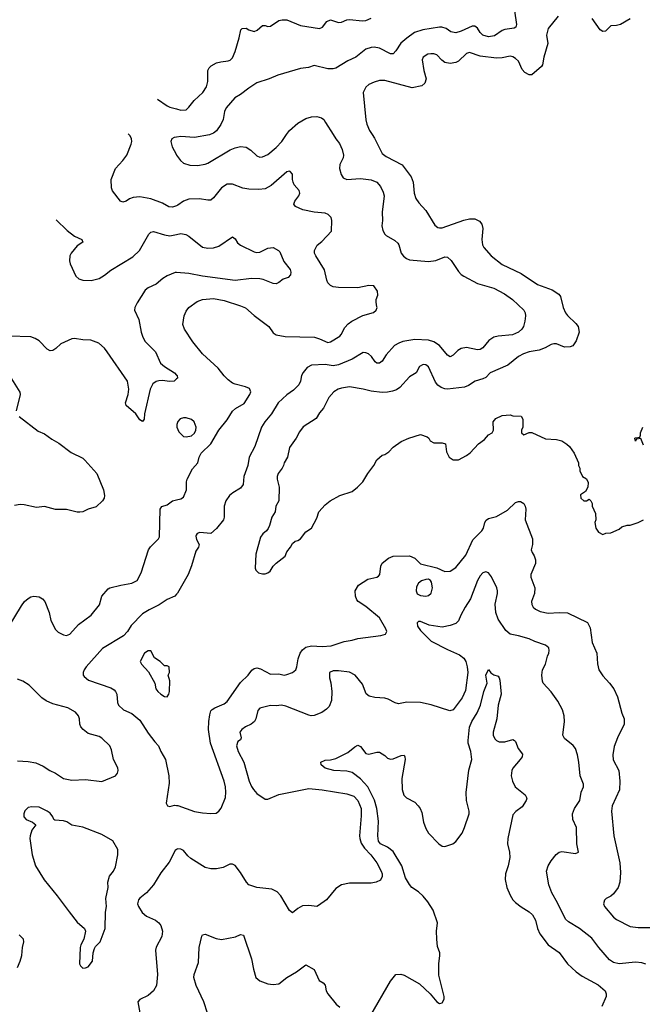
# Model space of a CAD drawing. Header units: inches. Extents: x 1934316 to 2140091, y 524953 to 667329.
# Tile 9 of 256: x 1938847 to 1943420, y 553612 to 560844. Entities that reach past the tile are written whole.
import ezdxf

# ---------------------------------------------------------------- set-up
doc = ezdxf.new("R2010")
doc.units = ezdxf.units.IN
doc.header["$MEASUREMENT"] = 0
for name, color, linetype in [('B9535', 7, 'Continuous'), ('B9536', 7, 'Continuous'), ('B9545', 7, 'Continuous'), ('B9546', 7, 'Continuous')]:
    doc.layers.add(name, color=color, linetype=linetype)

msp = doc.modelspace()

# ---------------------------------------------------------------- linework, layer by layer
at = {"layer": 'B9535', "color": 5}
for points, elevation in [([(1940000, 559477.3), (1939970, 559466.5), (1939942.8, 559470), (1939895.6, 559495.6), (1939810, 559528.9), (1939730, 559544.2), (1939681.4, 559538.6), (1939652.8, 559527.2), (1939628.7, 559510), (1939604.1, 559504.1), (1939587.3, 559510), (1939530, 559586.8), (1939522.4, 559610), (1939519.1, 559670), (1939551.8, 559750), (1939606, 559810), (1939634, 559850), (1939666.3, 559930), (1939670.2, 559950), (1939668.9, 559970), (1939658, 559990), (1939649.3, 560000)], 340), ([(1940000, 559981.8), (1939980.7, 559979.3), (1939964, 559970), (1939958, 559950), (1939968.2, 559910), (1939995.6, 559855.6), (1940000, 559849.2)], 360), ([(1939115, 559374.7), (1939196.7, 559296.7), (1939250, 559254.8), (1939304.7, 559230), (1939310.6, 559210), (1939270, 559182.7), (1939224.9, 559130), (1939215.8, 559110), (1939212.3, 559072.3), (1939218.4, 559050), (1939260.2, 558960.2), (1939281.7, 558941.7), (1939310, 558931.4), (1939372, 558928), (1939430, 558944.1), (1939470, 558967.3), (1939515.8, 559004.2), (1939677.7, 559102.3), (1939726.2, 559150), (1939796.3, 559270), (1939810, 559282.6), (1939830, 559287.8), (1939910, 559263.2), (1939950, 559256.2), (1940000, 559266.8)], 320), ([(1940000, 558987.4), (1939990, 558988.2), (1939930, 558963.5), (1939897.6, 558942.4), (1939850, 558900.5), (1939790, 558874), (1939770, 558858.3), (1939710, 558765.2), (1939693, 558730), (1939690.6, 558710), (1939722.9, 558642.9), (1939739.6, 558550), (1939751.5, 558511.5), (1939770, 558479.3), (1939844.5, 558404.5), (1939881.8, 558321.8), (1939910, 558295.8), (1939984, 558250), (1940000, 558234)], 320), ([(1940000, 558205), (1939982, 558190), (1939950, 558186), (1939893.4, 558193.4), (1939870, 558192.1), (1939850, 558187.1), (1939826, 558170), (1939804.7, 558130), (1939763, 557950), (1939760.7, 557910), (1939750, 557894), (1939730, 557906), (1939700.9, 557950), (1939629.6, 558010), (1939623.5, 558030), (1939645.1, 558090), (1939648.8, 558130), (1939638, 558190), (1939490, 558405.7), (1939470, 558432.2), (1939429.1, 558469.1), (1939370, 558490.9), (1939310, 558493.1), (1939250, 558503.1), (1939230, 558501.1), (1939150, 558463.5), (1939111.9, 558428.1), (1939090, 558414), (1939070, 558411.2), (1939050, 558423.5), (1938990, 558485.1), (1938962, 558502), (1938930, 558513.8), (1938770, 558519.8)], 320), ([(1938786, 558206), (1938848.8, 558108.8), (1938850.3, 558090), (1938820.3, 557970)], 320), ([(1938842.4, 557930), (1938981.8, 557821.8), (1939030, 557801.1), (1939082.6, 557762.6), (1939133.8, 557733.8), (1939225.9, 557665.9), (1939310, 557623.1), (1939326, 557610), (1939413.4, 557510), (1939463, 557390), (1939470.5, 557350), (1939467.3, 557330), (1939454.8, 557310), (1939410, 557265.2), (1939350, 557249.2), (1939311.3, 557230), (1939290, 557226), (1939270, 557226.6), (1939190, 557245.7), (1939110, 557246.6), (1939030, 557269.7), (1938970, 557260.5), (1938880.1, 557280.1), (1938850, 557282.2), (1938810, 557276)], 320), ([(1938768.9, 556390), (1938860.2, 556539.8), (1938883.7, 556570), (1938910, 556592.8), (1938930, 556605.1), (1938950, 556609.7), (1938990, 556604), (1939014.3, 556590), (1939030.9, 556570), (1939063.1, 556490), (1939076.8, 556430), (1939110, 556366), (1939130, 556345.4), (1939170, 556325.1), (1939190, 556321.3), (1939216.3, 556330), (1939279.2, 556400.8), (1939373.4, 556470), (1939433.7, 556546.3), (1939450.6, 556610), (1939496.7, 556663.3), (1939510, 556671.6), (1939590, 556691.1), (1939670, 556704.2), (1939710, 556725.1), (1939739, 556781), (1939794.4, 556950), (1939808.9, 556971.1), (1939867.3, 557030), (1939873.8, 557046.2), (1939878, 557250), (1939892.4, 557267.6), (1939930, 557280.7), (1939970, 557309.5), (1940000, 557317)], 340), ([(1940000, 556624.3), (1939986.8, 556610), (1939930, 556584.7), (1939872.6, 556547.4), (1939798.4, 556510), (1939750, 556479.7), (1939665.1, 556394.9), (1939640.2, 556350), (1939610, 556318), (1939455, 556225), (1939335.3, 556090), (1939320.3, 556070), (1939313.7, 556050), (1939314.4, 556030), (1939320.3, 556020.3), (1939352.3, 555992.3), (1939516.5, 555936.5), (1939541.1, 555921.1), (1939552, 555910), (1939560.3, 555890), (1939566, 555830), (1939572.4, 555810), (1939610, 555775.3), (1939670, 555747.6), (1939730, 555700.3), (1939790, 555603.8), (1939839.1, 555539.1), (1939866.7, 555510), (1939883.6, 555470), (1939918.3, 555410), (1939943.6, 555290), (1939944.4, 555235.6), (1939924, 555090), (1939932, 555070), (1939950, 555065.5), (1939985.4, 555074.6), (1940000, 555073.3)], 360), ([(1938830, 555399.7), (1938910, 555395.4), (1938964.6, 555384.6), (1939020.7, 555360.7), (1939069.7, 555329.7), (1939111, 555311), (1939169.2, 555270), (1939230, 555257.6), (1939330, 555264.2), (1939450.4, 555249.6), (1939550, 555289.3), (1939566.8, 555310), (1939570.8, 555330), (1939567.3, 555350), (1939535.5, 555410), (1939521.7, 555481.7), (1939508.4, 555510), (1939450, 555566.4), (1939430, 555579.5), (1939350, 555601.1), (1939314, 555630), (1939297, 555650), (1939288.9, 555670), (1939287, 555710), (1939280.3, 555730), (1939257.5, 555757.5), (1939200.7, 555790), (1939090, 555818.6), (1939040.6, 555840.6), (1939010, 555864.2), (1938916.1, 555956.1), (1938870, 555985.7), (1938830, 555999.5)], 340), ([(1940000, 554748.1), (1939990, 554742.8), (1939944.5, 554655.5), (1939883, 554577), (1939830, 554490.4), (1939779.6, 554430), (1939730, 554392.2), (1939720.9, 554379.1), (1939713.5, 554350), (1939719.2, 554330), (1939746.8, 554286.8), (1939779.7, 554259.7), (1939845.1, 554230), (1939869.6, 554210), (1939883.7, 554190), (1939896.2, 554150), (1939891.5, 554110), (1939850, 554033), (1939844.8, 554010), (1939858.3, 553830), (1939851.3, 553750), (1939829.3, 553710), (1939790, 553678), (1939730, 553647.7), (1939716.2, 553630), (1939729.6, 553550)], 340), ([(1938830, 553882.7), (1938850.3, 553929.7), (1938862, 553970), (1938868.2, 554030), (1938878, 554070), (1938875.5, 554090), (1938843.2, 554123.2)], 340)]:
    msp.add_lwpolyline(points, dxfattribs=dict(at, elevation=elevation))
for points, elevation in [([(1939790, 556209), (1939764.9, 556190), (1939731.3, 556130), (1939742, 556110), (1939793.2, 556053.2), (1939840.7, 555970), (1939848.4, 555930), (1939860.7, 555910), (1939882.8, 555890), (1939910, 555874), (1939930, 555871), (1939942.7, 555890), (1939946.6, 555910), (1939949, 555989), (1939938, 556030), (1939948, 556050), (1939946, 556090), (1939930, 556098), (1939910, 556098), (1939878, 556130), (1939836.4, 556156.4), (1939810, 556208)], 380), ([(1938936.4, 555063.6), (1938910, 555057), (1938885.7, 555034.3), (1938877.1, 555010), (1938878, 554990), (1938894.8, 554970), (1938941, 554950), (1938966, 554930), (1938935.5, 554890), (1938923, 554850), (1938921.6, 554830), (1938939.5, 554710), (1938963.1, 554630), (1939027, 554527), (1939122, 554410), (1939210, 554290.8), (1939270, 554216), (1939322.8, 554170), (1939330.8, 554150), (1939318, 554090), (1939296, 554050), (1939290.8, 554030), (1939287.3, 553910), (1939294.4, 553894.4), (1939310, 553878), (1939330, 553878.8), (1939350, 553886.8), (1939380.9, 553930), (1939386.6, 553990), (1939397.5, 554022.5), (1939404.5, 554035.5), (1939439, 554070), (1939474, 554170), (1939477.2, 554290), (1939483.7, 554330), (1939479.5, 554390), (1939498, 554470), (1939494.5, 554510), (1939507.9, 554552.1), (1939536.2, 554590), (1939550, 554621), (1939568.2, 554710), (1939566.9, 554750), (1939531.9, 554811.9), (1939450, 554858.9), (1939310, 554914.3), (1939230, 554927.1), (1939192.4, 554952.4), (1939170, 554960.9), (1939104.9, 554964.9), (1939097.2, 554970), (1939089.6, 554990), (1939070, 555016.3), (1939050, 555031.1), (1938990, 555060.5)], 360)]:
    msp.add_lwpolyline(points, close=True, dxfattribs=dict(at, elevation=elevation))
at = {"layer": 'B9536', "color": 5, "elevation": 340}
for points in [[(1939860, 560260), (1939930, 560211.9), (1939950, 560202.8), (1940000, 560188.4)], [(1939649.3, 560000), (1939645.2, 560004.7)]]:
    msp.add_lwpolyline(points, dxfattribs=at)
at = {"layer": 'B9545', "color": 5}
for points, elevation in [([(1941150, 560000), (1941168.5, 559970), (1941195.1, 559935.1), (1941215.8, 559890), (1941226, 559850), (1941223, 559830), (1941199.9, 559780.1), (1941197.1, 559750), (1941207.3, 559707.3), (1941222.6, 559682.6), (1941250, 559670.4), (1941350, 559678.5), (1941428.1, 559668.1), (1941470.2, 559650.2), (1941498.2, 559618.2), (1941517.1, 559577.1), (1941523.1, 559550), (1941510.2, 559430), (1941512.6, 559370), (1941507.6, 559330), (1941514.7, 559294.7), (1941528.9, 559268.9), (1941539.2, 559259.2), (1941602.5, 559222.5), (1941623.6, 559203.6), (1941632, 559190), (1941649.1, 559129.1), (1941666.4, 559106.4), (1941687.3, 559090), (1941710, 559081.1), (1941850, 559067.1), (1941904.5, 559075.5), (1941970, 559101.3), (1941990, 559100.4), (1942016.4, 559076.4), (1942070, 558995.5), (1942090, 558973), (1942110, 558959.3), (1942210, 558907.6), (1942330, 558871.8), (1942407.7, 558830), (1942467.7, 558787.7), (1942550.4, 558710), (1942559.3, 558690), (1942561.6, 558670), (1942558.4, 558630), (1942547.2, 558590), (1942534.9, 558570), (1942510, 558548.7), (1942466, 558530), (1942361.3, 558518.7), (1942330, 558511.1), (1942292.9, 558487.1), (1942250, 558434.7), (1942230, 558422.2), (1942210, 558418.5), (1942130, 558435.8), (1942090.2, 558429.8), (1942065.4, 558414.6), (1942030, 558378.9), (1942010, 558368.4), (1941990, 558378.9), (1941930.9, 558450), (1941890, 558478.6), (1941850, 558489.1), (1941750, 558495.9), (1941660.4, 558479.6), (1941631, 558469), (1941599.3, 558450), (1941537.8, 558382.2), (1941510, 558337), (1941490, 558320.5), (1941470, 558321.3), (1941458.4, 558330), (1941431.6, 558370), (1941410, 558389.5), (1941390, 558398.4), (1941370, 558400.7), (1941288.4, 558351.6), (1941188.5, 558308.5), (1941150, 558302.8), (1941090, 558311.6), (1940990, 558307.1), (1940958.4, 558290), (1940930, 558251.8), (1940918.3, 558230), (1940910.3, 558190), (1940896.9, 558163.1), (1940857.2, 558122.8), (1940810, 558089.7), (1940745.3, 558030), (1940697.3, 557950), (1940647.4, 557890), (1940624, 557850), (1940575.5, 557710), (1940533.2, 557630), (1940522.8, 557570), (1940494.7, 557490), (1940488, 557430), (1940470, 557402.6), (1940413, 557370), (1940388.2, 557350), (1940361.3, 557310), (1940350.3, 557270), (1940350.2, 557190), (1940343.1, 557170), (1940293.9, 557106.2), (1940250, 557070.8), (1940170, 557076.7), (1940151.6, 557070), (1940143.1, 557056.9), (1940140.5, 557050), (1940146.3, 557026.3), (1940165.7, 556990), (1940160.3, 556970), (1940140.6, 556939.4), (1940110, 556833.2), (1940084.6, 556770), (1940007.5, 556632.5), (1940000, 556624.3)], 360), ([(1940000, 559849.2), (1940027.3, 559810), (1940051, 559790), (1940096.7, 559776.7), (1940153.8, 559773.8), (1940210, 559782.6), (1940230, 559790.3), (1940392.8, 559887.2), (1940430, 559903.9), (1940470, 559913.6), (1940510, 559907.4), (1940545.5, 559885.5), (1940590, 559844.9), (1940610, 559835.3), (1940630, 559836.5), (1940670, 559854.9), (1940730, 559904.9), (1940772, 559950), (1940808.1, 560000)], 360), ([(1940245.1, 560000), (1940241.6, 559998.4), (1940130, 559979.8), (1940030, 559985.7), (1940000, 559981.8)], 360), ([(1941436.4, 560000), (1941453.6, 559973.6), (1941510, 559862.4), (1941538.4, 559838.4), (1941657.6, 559777.6), (1941722, 559690), (1941738, 559650), (1941745.5, 559570), (1941757.4, 559530), (1941779.1, 559499.1), (1941830, 559443.8), (1941895.3, 559335.3), (1941918.5, 559318.5), (1941930, 559314.6), (1941950, 559316.1), (1942110, 559372.3), (1942150, 559381.6), (1942190, 559380.2), (1942223.6, 559363.6), (1942241.3, 559341.3), (1942249.4, 559310), (1942240.9, 559230), (1942246.5, 559190), (1942256.5, 559170), (1942310.4, 559110), (1942390, 559045.2), (1942530, 558980.2), (1942650, 558899.7), (1942759.3, 558859.3), (1942807.9, 558827.9), (1942818.7, 558810), (1942839.6, 558730), (1942856.5, 558690), (1942870.2, 558670.2), (1942933.3, 558613.3), (1942950.4, 558590), (1942956.4, 558550), (1942935.6, 558484.4), (1942910.3, 558449.7), (1942890, 558440.7), (1942850, 558439.7), (1942790, 558462.4), (1942770, 558464.2), (1942750, 558458.7), (1942706.1, 558433.9), (1942663.4, 558416.6), (1942590, 558405.1), (1942547.3, 558390), (1942510.5, 558370), (1942432.4, 558307.6), (1942302.8, 558250), (1942270, 558217.2), (1942250, 558205.2), (1942192, 558190), (1942143.8, 558156.2), (1942114.6, 558145.4), (1941990, 558131), (1941970, 558132.4), (1941942.4, 558142.4), (1941919.3, 558159.3), (1941900.9, 558180.9), (1941850, 558294), (1941830, 558309.6), (1941810, 558311.1), (1941782.8, 558297.2), (1941760.5, 558250), (1941710, 558219.7), (1941638.4, 558141.6), (1941614.2, 558125.8), (1941585.2, 558114.8), (1941550, 558107.4), (1941510, 558105.6), (1941430, 558115), (1941370, 558130.7), (1941270, 558147.1), (1941210, 558138.7), (1941185.5, 558130), (1941154.4, 558110), (1941117.1, 558070), (1941078, 557990), (1941050, 557956), (1941025.1, 557914.9), (1940930, 557853.6), (1940903, 557817), (1940877.4, 557770), (1940830, 557700.7), (1940814.6, 557630), (1940788.9, 557590), (1940785.7, 557570), (1940775.3, 557550), (1940744.9, 557510), (1940738.3, 557490), (1940737.7, 557470), (1940752.9, 557410), (1940750.2, 557309.8), (1940728.2, 557270), (1940724.9, 557230), (1940699.1, 557190), (1940683, 557130), (1940672.5, 557107.5), (1940660.7, 557090), (1940633, 557067), (1940616.6, 557043.4), (1940582.8, 556917.2), (1940576.6, 556816.6), (1940581.1, 556801.1), (1940600.8, 556780.8), (1940630, 556773.5), (1940650, 556774), (1940670, 556781.1), (1940686.2, 556793.8), (1940708.8, 556830), (1940730, 556853.2), (1940796.1, 556903.9), (1940810, 556936.3), (1940837, 556970), (1940850, 556996), (1940870, 557014.8), (1940890, 557018.8), (1940910, 557030.8), (1940950, 557082.8), (1940989.5, 557110.5), (1941030, 557182), (1941045.2, 557230), (1941090, 557281), (1941128.7, 557310), (1941198, 557350), (1941290, 557378), (1941328.7, 557410), (1941368.7, 557450), (1941404, 557510), (1941449.2, 557570), (1941470, 557611), (1941510, 557646), (1941529.2, 557650.8), (1941558, 557670), (1941590, 557704.7), (1941650, 557744.7), (1941706, 557770), (1941790, 557798), (1941839.8, 557779.8), (1941852, 557770), (1941862, 557750), (1941890, 557736), (1941950, 557736), (1941974, 557730), (1941981, 557670), (1942002, 557630), (1942030, 557612), (1942070, 557612), (1942130, 557642), (1942156.5, 557663.5), (1942218, 557730), (1942260.4, 557759.6), (1942290, 557794), (1942318, 557810), (1942328, 557830), (1942326, 557890), (1942344.7, 557915.3), (1942390, 557938), (1942450, 557942), (1942470, 557934), (1942530, 557932), (1942542, 557910), (1942542, 557850), (1942534, 557830), (1942534, 557810), (1942550, 557794), (1942588.4, 557811.6), (1942610, 557811.3), (1942710, 557764.7), (1942790, 557761), (1942830, 557751.3), (1942867.1, 557727.1), (1942884.7, 557710), (1942919.8, 557659.8), (1942952, 557590), (1942952, 557570), (1942962, 557550), (1942962, 557530), (1942982, 557490), (1943011.1, 557471.1), (1943023.6, 557443.6), (1943021, 557410), (1943002, 557378), (1942966.4, 557353.6), (1942967.7, 557330), (1942990, 557311), (1943010, 557311.3), (1943030, 557322), (1943042, 557310), (1943051.3, 557290), (1943052, 557270), (1943076.9, 557216.9), (1943078, 557170), (1943072, 557150), (1943078, 557110), (1943099.6, 557079.6), (1943130, 557062), (1943152.7, 557072.7), (1943190, 557074), (1943250, 557102), (1943270, 557118), (1943310, 557131.3), (1943330, 557131.3), (1943390, 557151.3), (1943428.9, 557171.1)], 380), ([(1940000, 557317), (1940030, 557324.5), (1940050, 557338), (1940072.4, 557390), (1940071.8, 557450), (1940076.5, 557470), (1940115.6, 557544.4), (1940154.9, 557590), (1940166, 557630), (1940180.6, 557659.4), (1940250.5, 557730), (1940310.4, 557830), (1940370, 557905.1), (1940411.3, 557968.7), (1940432.2, 557987.8), (1940495.3, 558024.7), (1940538.7, 558090), (1940543.8, 558110), (1940534.7, 558134.7), (1940507, 558147), (1940430, 558166.7), (1940410, 558175.3), (1940378.2, 558198.2), (1940348.5, 558228.5), (1940304.8, 558284.8), (1940189.3, 558389.3), (1940118.4, 558478.4), (1940058.7, 558570), (1940046.4, 558606.4), (1940056.5, 558670), (1940070, 558702), (1940090, 558729.6), (1940150, 558774), (1940190, 558789.7), (1940270, 558795.5), (1940350, 558781.8), (1940470, 558743.1), (1940506.8, 558726.8), (1940570, 558671.2), (1940677, 558590), (1940710, 558543.7), (1940730, 558529.6), (1940797.7, 558517.7), (1941011.9, 558511.9), (1941050, 558501.2), (1941110, 558473.5), (1941130, 558478), (1941199.2, 558520.8), (1941208.9, 558531.1), (1941235.6, 558584.4), (1941259.5, 558610), (1941287, 558630), (1941367.6, 558672.4), (1941446.9, 558693.1), (1941466, 558710), (1941474, 558730), (1941470, 558734), (1941464.9, 558770), (1941466.4, 558790), (1941478.4, 558821.6), (1941476.4, 558850), (1941448.9, 558888.9), (1941411.5, 558891.6), (1941330, 558874), (1941190, 558876.1), (1941150, 558882.6), (1941130, 558892.7), (1941111.5, 558911.6), (1941102, 558930), (1941085.8, 559005.8), (1941021.7, 559110), (1941013.7, 559130), (1941013.7, 559150), (1941032.4, 559187.6), (1941065.9, 559214.1), (1941138, 559290), (1941140.5, 559370), (1941134.9, 559390), (1941114.1, 559414.1), (1941090, 559424.2), (1941010, 559431.4), (1940927.3, 559447.3), (1940871.9, 559471.9), (1940861.6, 559490), (1940868.5, 559510), (1940898, 559550), (1940905.7, 559570), (1940900.3, 559590), (1940864.2, 559630), (1940854.9, 559650), (1940850.3, 559670), (1940850.3, 559710), (1940834.8, 559730), (1940830, 559732.4), (1940810, 559726), (1940693.9, 559626.1), (1940650, 559602.3), (1940603, 559597), (1940530, 559600.2), (1940487.1, 559607.1), (1940410, 559636.5), (1940370, 559635.8), (1940330.6, 559609.4), (1940270, 559535.5), (1940250, 559519.1), (1940230, 559518), (1940168.8, 559528.8), (1940090, 559526.9), (1940051.6, 559510), (1940010, 559480.9), (1940000, 559477.3)], 340), ([(1940000, 559266.8), (1940030, 559273.2), (1940066.6, 559266.6), (1940090, 559253.4), (1940190, 559174.4), (1940230, 559165), (1940270, 559167.8), (1940310, 559181.5), (1940410, 559248), (1940430, 559234.8), (1940446, 559206), (1940468.1, 559188.1), (1940570, 559138.9), (1940590, 559133.1), (1940610, 559136), (1940670, 559166), (1940710, 559170.4), (1940748.5, 559148.5), (1940758.3, 559138.3), (1940787.9, 559067.9), (1940832.9, 559010), (1940838.4, 558990), (1940837.3, 558970), (1940818, 558950), (1940782, 558938), (1940750, 558913.2), (1940730, 558904), (1940710, 558906.6), (1940636.2, 558936.2), (1940610, 558941.1), (1940550, 558942.2), (1940430, 558928.1), (1940190, 558960.6), (1940090, 558980.3), (1940000, 558987.4)], 320), ([(1940000, 558234), (1940004, 558230), (1940006, 558210), (1940000, 558205)], 320), ([(1943430, 557718), (1943410, 557768), (1943378, 557762), (1943370, 557748), (1943366, 557770), (1943370, 557774), (1943402, 557778), (1943407.3, 557792.7), (1943408, 557810), (1943425.2, 557850)], 380), ([(1940000, 555073.3), (1940010, 555072.4), (1940130, 555028.9), (1940190, 555017.6), (1940250, 555013.1), (1940290, 555017), (1940309.8, 555030.2), (1940327.7, 555052.3), (1940357.8, 555130), (1940361.7, 555170), (1940358.8, 555210), (1940349.1, 555250), (1940249.9, 555529.9), (1940234.3, 555630), (1940235.3, 555690), (1940242.9, 555737.1), (1940252.2, 555767.8), (1940261.9, 555778.1), (1940279.7, 555790), (1940350, 555819.8), (1940370, 555837.2), (1940470, 555976.9), (1940524.2, 556030), (1940552.9, 556067.1), (1940570, 556078.7), (1940590, 556082.3), (1940615.8, 556075.8), (1940690, 556037.4), (1940750, 556038.9), (1940790, 556030.3), (1940810, 556034.6), (1940850, 556050.4), (1940875.1, 556070), (1940883.5, 556090), (1940892, 556150), (1940906.2, 556190), (1940923.9, 556216.1), (1940950, 556235), (1940990, 556244.5), (1941070, 556239.8), (1941135.3, 556244.7), (1941230, 556276.9), (1941290, 556286.2), (1941330, 556298.5), (1941499.1, 556320.9), (1941533.2, 556330), (1941543.7, 556350), (1941536.9, 556370), (1941489.7, 556450), (1941390, 556532.8), (1941334, 556570), (1941323.6, 556583.6), (1941314.5, 556610), (1941312.1, 556650), (1941335.4, 556690), (1941404.4, 556735.6), (1941470, 556748.7), (1941482.3, 556757.7), (1941493.3, 556770), (1941498.9, 556830), (1941508.8, 556851.2), (1941555.6, 556890), (1941590, 556902.7), (1941710, 556907.3), (1941750.2, 556890.2), (1941790, 556848.5), (1941910, 556818), (1941970, 556792.2), (1942010, 556792.4), (1942050, 556821.1), (1942125, 556910), (1942176.4, 557023.6), (1942241.2, 557090), (1942252.8, 557110), (1942263.4, 557150), (1942272.8, 557167.2), (1942290, 557179.2), (1942350, 557195.3), (1942430, 557242.6), (1942490, 557298.6), (1942510, 557306), (1942525.4, 557305.4), (1942550, 557290.4), (1942560.8, 557270), (1942564.2, 557250), (1942560.2, 557170), (1942613.7, 557030), (1942614.4, 556990), (1942604, 556950), (1942610.8, 556930), (1942626.6, 556906.6), (1942636.1, 556876.1), (1942635.3, 556850), (1942602.6, 556770), (1942602.6, 556750), (1942631.6, 556670), (1942627.6, 556630), (1942605.7, 556570), (1942607.9, 556547.9), (1942618.4, 556530), (1942634.7, 556514.7), (1942670, 556498.3), (1942730, 556484.7), (1942810.9, 556489.1), (1942870, 556486.5), (1943017, 556417), (1943036.4, 556376.4), (1943052.8, 556270), (1943086.5, 556190), (1943092, 556112), (1943101.6, 556070), (1943130, 556024), (1943180.5, 555970), (1943210.5, 555930), (1943237.1, 555870), (1943270.6, 555750), (1943288, 555710), (1943288, 555670), (1943237.4, 555570), (1943214.1, 555505.9), (1943203.4, 555443.4), (1943206.9, 555406.9), (1943247, 555330), (1943255.5, 555250), (1943251.7, 555188.3), (1943199.6, 555070), (1943194, 555030), (1943210.2, 554850), (1943255.5, 554650), (1943259.6, 554580.4), (1943255.3, 554510), (1943243.7, 554470), (1943210, 554424.5), (1943190, 554407), (1943156, 554390), (1943143.1, 554376.9), (1943136.3, 554350), (1943142, 554330), (1943210, 554252), (1943230, 554236), (1943330, 554184.2), (1943390, 554176.5), (1943483.3, 554176.7)], 360), ([(1943446.8, 553906.8), (1943416.2, 553916.2), (1943370, 553922), (1943250, 553910.2), (1943210, 553920.2), (1943178.3, 553938.3), (1943100.3, 554030), (1943050, 554097.6), (1942958.7, 554170), (1942878.7, 554218.7), (1942857.1, 554237.1), (1942798.1, 554358.1), (1942756, 554430), (1942734.9, 554490), (1942717.1, 554590), (1942728.2, 554630), (1942750, 554665.2), (1942786.9, 554713.1), (1942810.4, 554729.6), (1942830, 554734), (1942930, 554720.9), (1942950.7, 554730), (1942939.5, 554790), (1942938, 554910), (1942910.3, 554970), (1942907.2, 555010), (1942921.6, 555050), (1942960.4, 555110), (1942972.4, 555170), (1942988.4, 555210), (1942988.4, 555230), (1942963.6, 555290), (1942954.3, 555390), (1942944.9, 555444.9), (1942930.4, 555490), (1942912.6, 555512.6), (1942850, 555565.5), (1942837, 555590), (1942848.7, 555690), (1942845.7, 555730), (1942834.8, 555774.8), (1942798.7, 555838.7), (1942750, 555906), (1942693.4, 555970), (1942686.4, 555986.4), (1942682.4, 556030), (1942686.7, 556070), (1942708.5, 556110), (1942722.8, 556170), (1942734.4, 556190), (1942737.1, 556210), (1942732.7, 556230), (1942710.2, 556250.2), (1942630, 556277.8), (1942590, 556296.5), (1942510, 556319.6), (1942450, 556330.3), (1942417.3, 556357.3), (1942362, 556442), (1942344.7, 556490), (1942339.1, 556550), (1942357.4, 556630), (1942357, 556650), (1942351.8, 556670), (1942312.5, 556752.5), (1942290, 556782), (1942270, 556788.4), (1942250, 556782), (1942230, 556760.4), (1942210, 556723.8), (1942159.4, 556590), (1942118.2, 556530), (1942086.4, 556470), (1942070.7, 556429.3), (1942051.8, 556410), (1942010, 556394.4), (1941950, 556382.2), (1941856, 556396), (1941790, 556424.4), (1941776, 556424), (1941766.6, 556413.4), (1941769.8, 556390), (1941790, 556358), (1941870, 556280.3), (1941990, 556218), (1942078.4, 556178.4), (1942110, 556155.1), (1942123.2, 556130), (1942134.5, 556090), (1942139.1, 556050), (1942122.6, 555917.4), (1942096.4, 555863.6), (1942030, 555775.3), (1942007.5, 555767.5), (1941870, 555812), (1941790, 555828.8), (1941690, 555830.4), (1941630, 555819.3), (1941605.3, 555825.3), (1941553.8, 555853.8), (1941530, 555861.6), (1941455.3, 555864.7), (1941415.1, 555875.1), (1941393.3, 555893.3), (1941364.2, 555964.2), (1941310.7, 556030), (1941270, 556052.8), (1941190, 556060.3), (1941150, 556060.4), (1941123.7, 556050), (1941122.4, 556010), (1941133.4, 555973.4), (1941139.8, 555910), (1941137, 555843), (1941120.8, 555799.2), (1941101, 555779), (1941065.4, 555754.6), (1941010, 555733.4), (1940989.3, 555730.7), (1940970, 555734.9), (1940802.8, 555802.8), (1940770, 555809), (1940730, 555804), (1940690, 555807.6), (1940610, 555787.7), (1940596.2, 555770), (1940581.3, 555710), (1940570.8, 555689.2), (1940546.6, 555670), (1940505.1, 555650), (1940479.5, 555630), (1940464, 555610), (1940474, 555570), (1940470, 555554), (1940450, 555542), (1940439.3, 555510), (1940451.6, 555470), (1940494.7, 555390), (1940533.5, 555250), (1940550, 555212), (1940565.1, 555190), (1940590, 555161.6), (1940650, 555119.5), (1940670, 555119.5), (1940750, 555153.3), (1940970, 555196.1), (1941070, 555187), (1941250, 555158.2), (1941300.7, 555140.7), (1941330.8, 555110), (1941354.6, 555050), (1941356.6, 554996.6), (1941344.1, 554850), (1941344.5, 554830), (1941354.5, 554794.5), (1941378.8, 554758.8), (1941426.6, 554710), (1941471.1, 554650), (1941502, 554590), (1941509.3, 554570), (1941509.2, 554550), (1941496.5, 554523.5), (1941466, 554510), (1941430, 554502.8), (1941270, 554501.6), (1941211.5, 554488.5), (1941170, 554462.8), (1941100.1, 554379.9), (1941043.2, 554336.8), (1941029.3, 554330.7), (1940970, 554337.1), (1940925.6, 554334.4), (1940890, 554316), (1940850, 554284.7), (1940830, 554302), (1940764.4, 554410), (1940738.2, 554438.2), (1940698.2, 554458.2), (1940589, 554469), (1940530.8, 554490), (1940513.4, 554510), (1940470, 554581), (1940430, 554631), (1940410, 554641), (1940390, 554641), (1940342, 554618), (1940291.9, 554608.1), (1940250, 554608), (1940210, 554617.1), (1940104, 554684), (1940082.3, 554702.3), (1940050, 554740.7), (1940030, 554750.6), (1940010, 554753.4), (1940000, 554748.1)], 340), ([(1941427.6, 553532.4), (1941570, 553782.8), (1941610, 553830.8), (1941647.2, 553832.8), (1941670, 553825.5), (1941783.1, 553763.1), (1941862.8, 553690), (1941910, 553631), (1941930, 553618), (1941950, 553622), (1941964, 553650), (1941965.2, 553670), (1941925.4, 553825.4), (1941926.3, 553910), (1941934, 553970), (1941932.3, 553990), (1941916.9, 554036.9), (1941910.5, 554090.5), (1941909.1, 554149.1), (1941915.2, 554210), (1941884.1, 554304.1), (1941845.5, 554365.5), (1941810, 554407.3), (1941777.3, 554437.4), (1941727.7, 554470), (1941710, 554491.2), (1941681.8, 554541.8), (1941654.1, 554630), (1941590, 554734.6), (1941550, 554765.9), (1941497, 554790), (1941481.8, 554810), (1941476.7, 554850), (1941482.8, 554957.2), (1941470.8, 555050), (1941452.3, 555112.3), (1941404.4, 555210), (1941350, 555269.2), (1941290, 555313.6), (1941250, 555325.6), (1941155.3, 555330), (1941090, 555347.2), (1941062, 555370), (1941059.3, 555390), (1941090, 555405.5), (1941130, 555407.3), (1941170, 555417.3), (1941257.2, 555462.8), (1941310, 555504.4), (1941330, 555514.8), (1941350, 555504.9), (1941390, 555454.9), (1941411.6, 555448.4), (1941470, 555464), (1941490, 555464), (1941530, 555440.7), (1941550, 555420.7), (1941570, 555413), (1941590, 555414.9), (1941650, 555439.1), (1941670, 555441), (1941677.3, 555430), (1941679.3, 555410), (1941653, 555270), (1941655.5, 555190), (1941668.4, 555148.4), (1941688.2, 555128.2), (1941750, 555096.9), (1941775.2, 555070), (1941789, 555050), (1941800.7, 555020.7), (1941814.2, 554950), (1941830, 554903.8), (1941850, 554868.8), (1941924.9, 554790), (1941950, 554774.7), (1941970, 554771.2), (1942027.8, 554790), (1942051.7, 554808.3), (1942096.8, 554870), (1942115.6, 554910), (1942147.7, 555010), (1942148.2, 555031.8), (1942129.2, 555110), (1942127.1, 555167.1), (1942147.1, 555332.9), (1942169.1, 555410), (1942161.9, 555470), (1942142.4, 555530), (1942140.6, 555550), (1942151.8, 555648.2), (1942167.9, 555690), (1942207.6, 555752.4), (1942232.4, 555810), (1942257.4, 555910), (1942281.7, 555970), (1942272, 556030), (1942290, 556072), (1942306.7, 556046.7), (1942330, 556032.7), (1942361.6, 556021.6), (1942370, 556011), (1942373.9, 555993.9), (1942384.2, 555890), (1942361.3, 555810), (1942351.9, 555708.1), (1942325.8, 555610), (1942325.4, 555585.4), (1942338.9, 555558.9), (1942349.3, 555549.3), (1942370, 555540.8), (1942410, 555540.3), (1942470, 555556.4), (1942482.8, 555550), (1942490, 555542.8), (1942508.4, 555490), (1942540.5, 555450), (1942537.3, 555430), (1942524.4, 555410), (1942470, 555346), (1942462.6, 555330), (1942457.4, 555290), (1942466.3, 555250), (1942487.6, 555210), (1942559.5, 555150), (1942573.4, 555126.6), (1942568.5, 555110), (1942538.4, 555061.6), (1942490.9, 555029.1), (1942470, 555004.5), (1942433.8, 554830), (1942431.2, 554790), (1942444.9, 554730), (1942448, 554690), (1942435.9, 554630), (1942415.2, 554570), (1942412.2, 554530), (1942424.7, 554470), (1942450, 554414.9), (1942470, 554380.4), (1942490, 554358.9), (1942530, 554327.6), (1942590, 554291.7), (1942613.1, 554270), (1942635.2, 554230), (1942650.2, 554170), (1942666.9, 554130), (1942728.7, 554048.7), (1942810, 553992.2), (1942870, 553910.4), (1942935.3, 553850), (1942979.3, 553819.3), (1943095, 553755), (1943146.4, 553710), (1943155.8, 553690), (1943154.6, 553670), (1943123.4, 553596.6)], 320), ([(1940226.9, 553546.9), (1940199.4, 553630), (1940144, 553750), (1940126.3, 553810), (1940128.2, 553831.8), (1940160.1, 553919.9), (1940164.4, 554030), (1940186.2, 554113.8), (1940190, 554122.8), (1940210, 554128.2), (1940290, 554094.9), (1940330, 554087.2), (1940431.8, 554108.2), (1940470, 554126), (1940490, 554118.8), (1940550, 553946), (1940563.6, 553870), (1940582.4, 553810), (1940610, 553784.9), (1940670, 553762.6), (1940710, 553756.5), (1940750, 553763.6), (1940810, 553810.2), (1940879.6, 553850), (1940950, 553901), (1941010, 553866.8), (1941046.9, 553786.9), (1941075.5, 553770), (1941090, 553753.4), (1941098.7, 553710), (1941110.3, 553690), (1941172.5, 553612.5), (1941199.1, 553590)], 320)]:
    msp.add_lwpolyline(points, dxfattribs=dict(at, elevation=elevation))
for points, elevation in [([(1940070, 557920.5), (1940050, 557920.5), (1940027.1, 557912.9), (1940008.1, 557891.9), (1940002.6, 557870), (1940002.6, 557850), (1940016.7, 557816.7), (1940050, 557783), (1940070, 557779.3), (1940110, 557788), (1940130, 557806.8), (1940141.6, 557830), (1940144.2, 557850), (1940127.6, 557890), (1940108.5, 557908.5)], 340), ([(1941850, 556734.5), (1941830, 556732.7), (1941798.7, 556721.3), (1941775.5, 556704.5), (1941761.5, 556678.5), (1941758.7, 556650), (1941767.2, 556627.2), (1941790, 556615.1), (1941829.9, 556610.1), (1941850, 556613.8), (1941868.8, 556631.2), (1941878.7, 556670), (1941871.7, 556711.7), (1941864.3, 556724.3)], 360)]:
    msp.add_lwpolyline(points, close=True, dxfattribs=dict(at, elevation=elevation))
at = {"layer": 'B9546', "color": 5}
for points, elevation in [([(1940000, 560188.4), (1940030, 560179.7), (1940070, 560182.4), (1940090, 560200.7), (1940128.5, 560250), (1940191.6, 560308.4), (1940218.5, 560350), (1940228, 560390), (1940228.8, 560470), (1940238.4, 560490), (1940254.7, 560505.3), (1940293.8, 560526.2), (1940324.7, 560535.3), (1940379, 560541), (1940393, 560547), (1940410, 560565.1), (1940430.2, 560610), (1940460.2, 560710), (1940470.4, 560769.6), (1940481.7, 560778.3), (1940510, 560780.7), (1940530.7, 560769.3), (1940570, 560758), (1940592.5, 560767.5), (1940630, 560801.2), (1940650, 560800.9), (1940670, 560794), (1940690, 560795.6), (1940750, 560837), (1940776.1, 560843.9), (1940810, 560842.6), (1940910, 560802.4), (1941050, 560778.7), (1941070.2, 560789.8), (1941103, 560830), (1941130, 560843), (1941190, 560824), (1941210, 560826.3), (1941250, 560843.9), (1941270, 560845.6), (1941364, 560836), (1941390, 560837.4), (1941430, 560855.4)], 340), ([(1942482, 560910), (1942495.6, 560810), (1942490.2, 560789.8), (1942478.7, 560781.3), (1942410, 560772), (1942390, 560763.9), (1942335.2, 560724.8), (1942290, 560718.8), (1942250, 560730.9), (1942229.8, 560750), (1942210, 560780.7), (1942190, 560796.3), (1942170, 560796.9), (1942090, 560758.9), (1942050, 560747.6), (1942015.2, 560755.2), (1941979.3, 560779.3), (1941948.8, 560788.8), (1941930, 560789.8), (1941809.5, 560770.5), (1941746.4, 560750), (1941690, 560708.7), (1941647.9, 560672.1), (1941610, 560614.7), (1941590, 560593), (1941570, 560592.6), (1941490, 560634.7), (1941450, 560642.2), (1941430, 560640.4), (1941390, 560627.1), (1941316.5, 560570), (1941258.2, 560541.8), (1941170, 560488.7), (1941150, 560483.8), (1941110, 560483.1), (1941010, 560507), (1940967.8, 560492.2), (1940910, 560486.2), (1940742.2, 560437.8), (1940678.8, 560410), (1940590, 560381.5), (1940530, 560342.2), (1940470, 560294), (1940428, 560270), (1940363.9, 560196.1), (1940351.4, 560170), (1940340.8, 560110), (1940325.6, 560074.4), (1940292, 560028), (1940270, 560011.1), (1940245.1, 560000)], 360), ([(1942801.7, 560870), (1942730, 560779.5), (1942716.1, 560730), (1942727.1, 560670), (1942696.1, 560570), (1942688.4, 560511.6), (1942680.4, 560499.6), (1942610, 560439.2), (1942590, 560439.3), (1942557, 560457), (1942539.1, 560479.1), (1942510, 560539.1), (1942490, 560559.8), (1942470, 560571.8), (1942450, 560575.5), (1942390, 560563.4), (1942350, 560562.5), (1942230, 560575.6), (1942150, 560602), (1942130, 560594.7), (1942070, 560538.9), (1942050, 560529), (1942010, 560522.5), (1941969.9, 560529.9), (1941947.2, 560547.1), (1941910, 560586.6), (1941890, 560593.3), (1941866.8, 560593.2), (1941846, 560590), (1941810.7, 560570), (1941803.8, 560550), (1941815.8, 560470), (1941831.6, 560410), (1941823.2, 560376.8), (1941800.7, 560359.3), (1941730, 560343.1), (1941530, 560397.6), (1941490, 560396.4), (1941450, 560385.1), (1941412.8, 560367.2), (1941390, 560349.3), (1941370.4, 560310), (1941390.5, 560109.5), (1941397.7, 560077.7), (1941417, 560030), (1941436.4, 560000)], 380), ([(1943330.7, 560850), (1943261, 560810), (1943230, 560800.5), (1943190, 560798), (1943150, 560758.7), (1943130, 560756.9), (1943110, 560769.7), (1943052.6, 560852.6)], 380), ([(1940808.1, 560000), (1940829.8, 560030.2), (1940890, 560084.9), (1940950, 560117.3), (1940990, 560131.2), (1941030, 560133.4), (1941063.4, 560123.4), (1941080.4, 560110), (1941094.4, 560090), (1941150, 560000)], 360)]:
    msp.add_lwpolyline(points, dxfattribs=dict(at, elevation=elevation))

doc.saveas('drawing.dxf')
